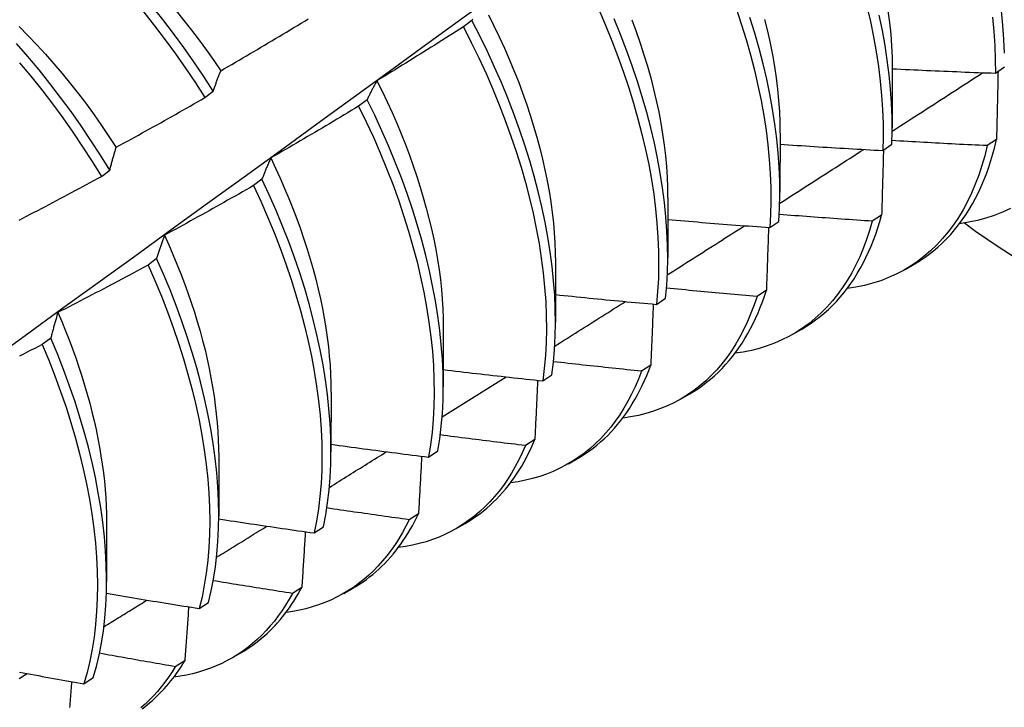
# Model space of a CAD drawing. Header units: inches. Extents: x 7 to 112, y 7 to 76.
# Tile 56 of 61: x 101.359 to 101.665, y 43.085 to 43.298. Entities that reach past the tile are written whole.
import ezdxf

# ---------------------------------------------------------------- set-up
doc = ezdxf.new("R2010")
doc.units = ezdxf.units.IN
doc.header["$MEASUREMENT"] = 0
doc.layers.add('Visible Edges(ANSI)', color=7, linetype='Continuous', lineweight=25)

msp = doc.modelspace()

# ---------------------------------------------------------------- linework, layer by layer
at = {"layer": 'Visible Edges(ANSI)'}
for p, q in [((101.4996, 43.29754), (101.49698, 43.29555)), ((101.62995, 43.28273), (101.62992, 43.26424)), ((101.6619, 43.28121), (101.66472, 43.28315)), ((101.41686, 43.27363), (101.41945, 43.27561)), ((101.46711, 43.27295), (101.46448, 43.27096)), ((101.59515, 43.26264), (101.59512, 43.24415)), ((101.62699, 43.25723), (101.62982, 43.25916)), ((101.66225, 43.26062), (101.65938, 43.25872)), ((101.38475, 43.24918), (101.38735, 43.25116)), ((101.43453, 43.24833), (101.4319, 43.24634)), ((101.56035, 43.24255), (101.56033, 43.22406)), ((101.62664, 43.23719), (101.62375, 43.2353)), ((101.59197, 43.23332), (101.5948, 43.23525)), ((101.40185, 43.22369), (101.39921, 43.2217)), ((101.52555, 43.22246), (101.52553, 43.20397)), ((101.63391, 43.22033), (101.63672, 43.22195)), ((101.59091, 43.21387), (101.58802, 43.21199)), ((101.55682, 43.20951), (101.55967, 43.21143)), ((101.49075, 43.20237), (101.49073, 43.18388)), ((101.59911, 43.20024), (101.60193, 43.20186)), ((101.36907, 43.19905), (101.36642, 43.19705)), ((101.55506, 43.19066), (101.55216, 43.18879)), ((101.52156, 43.18578), (101.52441, 43.1877)), ((101.45595, 43.18227), (101.45593, 43.16379)), ((101.56432, 43.18015), (101.56713, 43.18177)), ((101.51911, 43.16756), (101.5162, 43.1657)), ((101.48618, 43.16215), (101.48904, 43.16406)), ((101.42116, 43.16218), (101.42113, 43.1437)), ((101.52952, 43.16006), (101.53233, 43.16168)), ((101.38636, 43.14209), (101.38633, 43.1236)), ((101.48305, 43.14458), (101.48013, 43.14273)), ((101.45069, 43.13862), (101.45356, 43.14052)), ((101.49472, 43.13997), (101.49753, 43.14159)), ((101.44688, 43.12172), (101.44395, 43.11988)), ((101.45992, 43.11987), (101.46273, 43.1215)), ((101.41508, 43.11519), (101.41796, 43.11708)), ((101.42512, 43.09978), (101.42793, 43.10141)), ((101.4106, 43.09898), (101.40766, 43.09715)), ((101.37935, 43.09186), (101.38224, 43.09374))]:
    msp.add_line(p, q, dxfattribs=at)
at = {"layer": 'Visible Edges(ANSI)', "flags": 128}
for points in [[(101.66469, 43.28738), (101.66453, 43.29169), (101.66424, 43.29608), (101.66381, 43.30054), (101.66325, 43.30506), (101.66255, 43.30965), (101.66172, 43.31428), (101.66076, 43.31897), (101.65966, 43.3237), (101.65844, 43.32846), (101.65709, 43.33326), (101.65561, 43.33807), (101.654, 43.34291), (101.65227, 43.34776), (101.65041, 43.35262), (101.64844, 43.35747), (101.64635, 43.36232), (101.64414, 43.36716), (101.64182, 43.37198), (101.63938, 43.37677), (101.63684, 43.38153), (101.6342, 43.38626), (101.63145, 43.39095), (101.6286, 43.39559)], [(101.34974, 43.19169), (101.36109, 43.19989), (101.37243, 43.20809), (101.38376, 43.21629), (101.39508, 43.22448), (101.40638, 43.23268), (101.41768, 43.24087), (101.42897, 43.24907), (101.44025, 43.25726), (101.45152, 43.26544), (101.46278, 43.27363), (101.47403, 43.28182), (101.48527, 43.29), (101.4965, 43.29818), (101.50772, 43.30636), (101.51894, 43.31453), (101.53014, 43.3227), (101.54133, 43.33087), (101.55252, 43.33904), (101.56369, 43.3472), (101.57486, 43.35536), (101.58602, 43.36351)], [(101.41945, 43.27561), (101.4165, 43.28018), (101.41345, 43.2847), (101.41032, 43.28915), (101.40709, 43.29353), (101.40379, 43.29783), (101.40041, 43.30205), (101.39696, 43.30619), (101.39344, 43.31022), (101.38985, 43.31417), (101.3862, 43.318), (101.38249, 43.32173), (101.37873, 43.32535), (101.37493, 43.32885), (101.37108, 43.33223), (101.36718, 43.33549), (101.36326, 43.33861), (101.3593, 43.3416)], [(101.35679, 43.33975), (101.36075, 43.33675), (101.36467, 43.33362), (101.36856, 43.33036), (101.37241, 43.32697), (101.37621, 43.32346), (101.37997, 43.31983), (101.38367, 43.31609), (101.38731, 43.31225), (101.3909, 43.3083), (101.39441, 43.30425), (101.39786, 43.30011), (101.40123, 43.29589), (101.40453, 43.29158), (101.40774, 43.28719), (101.41087, 43.28274), (101.41391, 43.27821), (101.41686, 43.27363)], [(101.53892, 43.30092), (101.54102, 43.29607), (101.54301, 43.29121), (101.54488, 43.28636), (101.54662, 43.28151), (101.54824, 43.27667), (101.54973, 43.27185), (101.5511, 43.26705), (101.55234, 43.26229), (101.55344, 43.25755), (101.55442, 43.25286), (101.55526, 43.24822), (101.55597, 43.24363), (101.55655, 43.2391), (101.55699, 43.23464), (101.5573, 43.23024), (101.55747, 43.22592), (101.55751, 43.22168), (101.55742, 43.21753), (101.55719, 43.21347), (101.55682, 43.20951)], [(101.58152, 43.30131), (101.58313, 43.29648), (101.58462, 43.29166), (101.58598, 43.28686), (101.5872, 43.28209), (101.5883, 43.27737), (101.58927, 43.27268), (101.59011, 43.26804), (101.59081, 43.26345), (101.59138, 43.25893), (101.59181, 43.25446), (101.59211, 43.25007), (101.59228, 43.24576), (101.59231, 43.24153), (101.5922, 43.23738), (101.59197, 43.23332)], [(101.62207, 43.3019), (101.62316, 43.29718), (101.62412, 43.29249), (101.62495, 43.28786), (101.62565, 43.28327), (101.62621, 43.27875), (101.62663, 43.27429), (101.62692, 43.26991), (101.62708, 43.2656), (101.6271, 43.26137), (101.62699, 43.25723)], [(101.4079, 43.30053), (101.41033, 43.29755), (101.41271, 43.29452), (101.41505, 43.29144), (101.41733, 43.28833), (101.41956, 43.28517), (101.42174, 43.28197)], [(101.42175, 43.28197), (101.42289, 43.28263), (101.42402, 43.28328), (101.42516, 43.28394), (101.4263, 43.28461), (101.42743, 43.28527), (101.42857, 43.28593), (101.4297, 43.28659), (101.43083, 43.28726), (101.43197, 43.28792), (101.4331, 43.28859), (101.43423, 43.28926), (101.43536, 43.28993), (101.43649, 43.2906), (101.43762, 43.29127), (101.43875, 43.29194), (101.43988, 43.29261), (101.44101, 43.29329), (101.44214, 43.29396), (101.44326, 43.29464), (101.44439, 43.29532), (101.44552, 43.29599), (101.44664, 43.29667), (101.44777, 43.29735), (101.44889, 43.29804)], [(101.49986, 43.298), (101.49973, 43.29777), (101.4996, 43.29754)], [(101.50472, 43.29933), (101.50645, 43.29589), (101.50811, 43.29245), (101.5097, 43.28899), (101.51122, 43.28553), (101.51266, 43.28206), (101.51404, 43.27859), (101.51533, 43.27513), (101.51655, 43.27167), (101.5177, 43.26822), (101.51876, 43.26478), (101.51975, 43.26136), (101.52067, 43.25795), (101.5215, 43.25456), (101.52226, 43.2512), (101.52294, 43.24786), (101.52354, 43.24456), (101.52406, 43.24128), (101.5245, 43.23804), (101.52487, 43.23484), (101.52515, 43.23168), (101.52535, 43.22856), (101.52548, 43.22549), (101.52552, 43.22247)], [(101.55967, 43.21143), (101.56002, 43.2154), (101.56024, 43.21947), (101.56033, 43.22363), (101.56028, 43.22787), (101.56009, 43.2322), (101.55977, 43.2366), (101.55932, 43.24107), (101.55874, 43.2456), (101.55802, 43.2502), (101.55716, 43.25484), (101.55618, 43.25954), (101.55506, 43.26427), (101.55381, 43.26904), (101.55244, 43.27384), (101.55093, 43.27866), (101.5493, 43.2835), (101.54755, 43.28835), (101.54568, 43.29321), (101.54368, 43.29806)], [(101.54915, 43.29779), (101.5505, 43.29417), (101.55176, 43.29055), (101.55294, 43.28694), (101.55403, 43.28334), (101.55504, 43.27977), (101.55596, 43.27622), (101.55679, 43.27269), (101.55753, 43.26919), (101.55818, 43.26572), (101.55874, 43.26229), (101.55922, 43.25889), (101.55961, 43.25554), (101.55991, 43.25222), (101.56013, 43.24896), (101.56025, 43.24575), (101.56029, 43.24259)], [(101.5948, 43.23525), (101.59503, 43.23931), (101.59512, 43.24347), (101.59508, 43.24771), (101.59491, 43.25203), (101.5946, 43.25642), (101.59415, 43.26089), (101.59357, 43.26542), (101.59286, 43.27001), (101.59201, 43.27466), (101.59104, 43.27935), (101.58993, 43.28408), (101.58869, 43.28885), (101.58732, 43.29364), (101.58582, 43.29847)], [(101.59033, 43.29788), (101.59124, 43.29418), (101.59206, 43.29051), (101.59279, 43.28687), (101.59342, 43.28327), (101.59395, 43.27971), (101.59438, 43.2762), (101.59471, 43.27273), (101.59494, 43.26932), (101.59508, 43.26597), (101.59512, 43.26267)], [(101.62982, 43.25916), (101.62992, 43.26331), (101.62989, 43.26754), (101.62972, 43.27186), (101.62942, 43.27625), (101.62898, 43.28071), (101.62841, 43.28524), (101.6277, 43.28983), (101.62687, 43.29447), (101.6259, 43.29916)], [(101.62861, 43.30057), (101.62908, 43.29689), (101.62945, 43.29326), (101.62972, 43.28969), (101.62988, 43.28618), (101.62993, 43.28273)], [(101.66103, 43.29857), (101.66145, 43.29412), (101.66174, 43.28974), (101.66189, 43.28543), (101.6619, 43.28121)], [(101.35922, 43.2957), (101.36198, 43.2929), (101.36471, 43.29004), (101.36739, 43.28711), (101.37003, 43.28411), (101.37262, 43.28105), (101.37517, 43.27794), (101.37766, 43.27477), (101.3801, 43.27155), (101.38249, 43.26827), (101.38482, 43.26496), (101.38709, 43.2616), (101.38931, 43.2582)], [(101.49698, 43.29555), (101.49587, 43.29485), (101.49475, 43.29414), (101.49364, 43.29343), (101.49253, 43.29273), (101.49142, 43.29202), (101.4903, 43.29132), (101.48919, 43.29062), (101.48808, 43.28992), (101.48696, 43.28922), (101.48585, 43.28852), (101.48473, 43.28782), (101.48361, 43.28712), (101.48249, 43.28643), (101.48138, 43.28573), (101.48026, 43.28504), (101.47914, 43.28435), (101.47802, 43.28365), (101.4769, 43.28296), (101.47578, 43.28227), (101.47465, 43.28159), (101.47353, 43.2809), (101.47241, 43.28021), (101.47128, 43.27953), (101.47016, 43.27884)], [(101.49698, 43.29555), (101.49943, 43.29076), (101.50177, 43.28595), (101.50399, 43.28111), (101.5061, 43.27627), (101.5081, 43.27141), (101.50997, 43.26656), (101.51172, 43.26171), (101.51335, 43.25687), (101.51485, 43.25204), (101.51622, 43.24725), (101.51747, 43.24248), (101.51858, 43.23774), (101.51957, 43.23305), (101.52042, 43.2284), (101.52114, 43.22381), (101.52172, 43.21928), (101.52217, 43.21481), (101.52249, 43.21041), (101.52267, 43.20608), (101.52271, 43.20184), (101.52263, 43.19768), (101.5224, 43.19362), (101.52205, 43.18965), (101.52156, 43.18578)], [(101.52441, 43.1877), (101.52489, 43.19157), (101.52524, 43.19555), (101.52545, 43.19962), (101.52553, 43.20378), (101.52547, 43.20803), (101.52528, 43.21236), (101.52495, 43.21677), (101.52449, 43.22124), (101.5239, 43.22578), (101.52317, 43.23038), (101.52231, 43.23503), (101.52131, 43.23972), (101.52019, 43.24446), (101.51894, 43.24923), (101.51755, 43.25403), (101.51604, 43.25886), (101.5144, 43.2637), (101.51264, 43.26855), (101.51076, 43.2734), (101.50876, 43.27826), (101.50664, 43.28311), (101.5044, 43.28794), (101.50205, 43.29275), (101.4996, 43.29754)], [(101.38735, 43.25116), (101.38448, 43.25579), (101.38152, 43.26036), (101.37847, 43.26488), (101.37533, 43.26932), (101.3721, 43.2737), (101.3688, 43.278), (101.36541, 43.28221), (101.36195, 43.28634), (101.35843, 43.29037)], [(101.35941, 43.2844), (101.36286, 43.28027), (101.36624, 43.27605), (101.36954, 43.27174), (101.37276, 43.26736), (101.37589, 43.26291), (101.37894, 43.25839), (101.38189, 43.25382), (101.38475, 43.24918)], [(101.62995, 43.28259), (101.63128, 43.28252), (101.63261, 43.28245), (101.63394, 43.28239), (101.63527, 43.28232), (101.6366, 43.28226), (101.63793, 43.2822), (101.63926, 43.28213), (101.64059, 43.28207), (101.64192, 43.28201), (101.64326, 43.28195), (101.64459, 43.28189), (101.64592, 43.28183), (101.64725, 43.28178), (101.64858, 43.28172), (101.64991, 43.28167), (101.65124, 43.28161), (101.65258, 43.28156), (101.65391, 43.28151), (101.65524, 43.28145), (101.65657, 43.2814), (101.6579, 43.28135), (101.65924, 43.28131), (101.66057, 43.28126), (101.6619, 43.28121)], [(101.41945, 43.27561), (101.41954, 43.27588), (101.41963, 43.27616), (101.41973, 43.27644), (101.41982, 43.27671), (101.41991, 43.27699), (101.42, 43.27726), (101.4201, 43.27753), (101.42019, 43.2778), (101.42029, 43.27807), (101.42038, 43.27834), (101.42047, 43.2786), (101.42057, 43.27887), (101.42067, 43.27913), (101.42076, 43.2794), (101.42086, 43.27966), (101.42096, 43.27992), (101.42105, 43.28018), (101.42115, 43.28044), (101.42125, 43.2807), (101.42135, 43.28095), (101.42145, 43.28121), (101.42155, 43.28146), (101.42165, 43.28172), (101.42175, 43.28197)], [(101.62991, 43.26322), (101.63108, 43.26397), (101.63226, 43.26473), (101.63343, 43.26548), (101.6346, 43.26624), (101.63577, 43.26699), (101.63695, 43.26775), (101.63812, 43.2685), (101.63929, 43.26926), (101.64046, 43.27001), (101.64163, 43.27077), (101.6428, 43.27152), (101.64398, 43.27228), (101.64515, 43.27304), (101.64632, 43.27379), (101.64749, 43.27455), (101.64866, 43.2753), (101.64983, 43.27606), (101.651, 43.27682), (101.65217, 43.27757), (101.65334, 43.27833), (101.65451, 43.27909), (101.65568, 43.27984), (101.65685, 43.2806), (101.65802, 43.28136)], [(101.66273, 43.28178), (101.66271, 43.28091), (101.66269, 43.28003), (101.66267, 43.27916), (101.66266, 43.27828), (101.66264, 43.27741), (101.66262, 43.27653), (101.6626, 43.27565), (101.66258, 43.27477), (101.66256, 43.27389), (101.66254, 43.27301), (101.66252, 43.27213), (101.6625, 43.27125), (101.66248, 43.27037), (101.66246, 43.26949), (101.66244, 43.2686), (101.66242, 43.26772), (101.6624, 43.26683), (101.66238, 43.26595), (101.66236, 43.26506), (101.66234, 43.26417), (101.66232, 43.26329), (101.6623, 43.2624), (101.66227, 43.26151), (101.66225, 43.26062)], [(101.47016, 43.27884), (101.47003, 43.27861), (101.46989, 43.27837), (101.46976, 43.27814), (101.46963, 43.2779), (101.4695, 43.27766), (101.46937, 43.27743), (101.46924, 43.27719), (101.46911, 43.27694), (101.46898, 43.2767), (101.46885, 43.27646), (101.46873, 43.27622), (101.4686, 43.27597), (101.46847, 43.27572), (101.46835, 43.27548), (101.46822, 43.27523), (101.46809, 43.27498), (101.46797, 43.27473), (101.46785, 43.27448), (101.46772, 43.27422), (101.4676, 43.27397), (101.46748, 43.27372), (101.46736, 43.27346), (101.46723, 43.2732), (101.46711, 43.27295)], [(101.47015, 43.27884), (101.47178, 43.27557), (101.47335, 43.27228), (101.47486, 43.26898), (101.4763, 43.26568), (101.47768, 43.26237), (101.47899, 43.25907), (101.48024, 43.25576), (101.48142, 43.25246), (101.48253, 43.24916), (101.48358, 43.24588), (101.48455, 43.2426), (101.48546, 43.23934), (101.4863, 43.2361), (101.48707, 43.23288), (101.48777, 43.22968), (101.48839, 43.22651), (101.48895, 43.22337), (101.48943, 43.22026), (101.48983, 43.21718), (101.49016, 43.21413), (101.49042, 43.21113), (101.4906, 43.20817), (101.49071, 43.20525), (101.49074, 43.20238)], [(101.38935, 43.25821), (101.3905, 43.25884), (101.39165, 43.25947), (101.39281, 43.26011), (101.39396, 43.26074), (101.39511, 43.26138), (101.39626, 43.26201), (101.39741, 43.26265), (101.39856, 43.26329), (101.39971, 43.26392), (101.40085, 43.26456), (101.402, 43.26521), (101.40315, 43.26585), (101.40429, 43.26649), (101.40544, 43.26714), (101.40658, 43.26778), (101.40773, 43.26843), (101.40887, 43.26907), (101.41002, 43.26972), (101.41116, 43.27037), (101.4123, 43.27102), (101.41344, 43.27167), (101.41458, 43.27233), (101.41572, 43.27298), (101.41686, 43.27363)], [(101.46448, 43.27096), (101.46336, 43.27028), (101.46223, 43.2696), (101.4611, 43.26892), (101.45997, 43.26824), (101.45885, 43.26756), (101.45772, 43.26689), (101.45659, 43.26621), (101.45545, 43.26554), (101.45432, 43.26486), (101.45319, 43.26419), (101.45206, 43.26352), (101.45092, 43.26285), (101.44979, 43.26218), (101.44866, 43.26152), (101.44752, 43.26085), (101.44638, 43.26018), (101.44525, 43.25952), (101.44411, 43.25886), (101.44297, 43.25819), (101.44184, 43.25753), (101.4407, 43.25687), (101.43956, 43.25621), (101.43842, 43.25555), (101.43728, 43.2549)], [(101.46448, 43.27096), (101.46683, 43.26614), (101.46906, 43.26131), (101.47118, 43.25646), (101.47318, 43.25161), (101.47506, 43.24675), (101.47682, 43.2419), (101.47846, 43.23706), (101.47997, 43.23224), (101.48135, 43.22744), (101.4826, 43.22267), (101.48372, 43.21793), (101.48471, 43.21324), (101.48557, 43.20859), (101.4863, 43.20399), (101.48689, 43.19945), (101.48735, 43.19498), (101.48767, 43.19058), (101.48786, 43.18625), (101.48792, 43.182), (101.48784, 43.17784), (101.48762, 43.17377), (101.48728, 43.16979), (101.48679, 43.16592), (101.48618, 43.16215)], [(101.48904, 43.16406), (101.48965, 43.16783), (101.49012, 43.17171), (101.49046, 43.1757), (101.49066, 43.17977), (101.49073, 43.18394), (101.49066, 43.1882), (101.49047, 43.19253), (101.49013, 43.19694), (101.48966, 43.20142), (101.48906, 43.20596), (101.48832, 43.21056), (101.48745, 43.21521), (101.48645, 43.21991), (101.48532, 43.22465), (101.48406, 43.22943), (101.48267, 43.23423), (101.48115, 43.23905), (101.4795, 43.24389), (101.47774, 43.24875), (101.47585, 43.2536), (101.47384, 43.25846), (101.47171, 43.2633), (101.46947, 43.26813), (101.46711, 43.27295)], [(101.38735, 43.25116), (101.38743, 43.25147), (101.3875, 43.25177), (101.38758, 43.25208), (101.38766, 43.25238), (101.38774, 43.25268), (101.38783, 43.25298), (101.38791, 43.25328), (101.38799, 43.25358), (101.38807, 43.25388), (101.38815, 43.25418), (101.38824, 43.25447), (101.38832, 43.25477), (101.3884, 43.25506), (101.38849, 43.25535), (101.38857, 43.25564), (101.38866, 43.25593), (101.38874, 43.25622), (101.38883, 43.25651), (101.38891, 43.2568), (101.389, 43.25708), (101.38909, 43.25737), (101.38917, 43.25765), (101.38926, 43.25793), (101.38935, 43.25821)], [(101.59514, 43.25918), (101.59647, 43.25909), (101.5978, 43.259), (101.59912, 43.25891), (101.60045, 43.25882), (101.60177, 43.25873), (101.6031, 43.25864), (101.60443, 43.25856), (101.60575, 43.25847), (101.60708, 43.25839), (101.60841, 43.2583), (101.60973, 43.25822), (101.61106, 43.25814), (101.61239, 43.25806), (101.61372, 43.25798), (101.61504, 43.2579), (101.61637, 43.25782), (101.6177, 43.25774), (101.61903, 43.25767), (101.62035, 43.25759), (101.62168, 43.25752), (101.62301, 43.25744), (101.62434, 43.25737), (101.62566, 43.2573), (101.62699, 43.25723)], [(101.65938, 43.25872), (101.65861, 43.25559), (101.65773, 43.25255), (101.65676, 43.24961), (101.65568, 43.24677), (101.65451, 43.24403), (101.65325, 43.2414), (101.65188, 43.23887), (101.65043, 43.23646), (101.64888, 43.23416), (101.64725, 43.23197), (101.64552, 43.2299), (101.64371, 43.22795), (101.64181, 43.22612), (101.63984, 43.22441), (101.63778, 43.22283), (101.63564, 43.22138), (101.63342, 43.22005), (101.63113, 43.21885), (101.62877, 43.21779), (101.62635, 43.21685), (101.62385, 43.21605), (101.62129, 43.21538), (101.61867, 43.21484), (101.61599, 43.21444)], [(101.65938, 43.25872), (101.65815, 43.25878), (101.65692, 43.25884), (101.65569, 43.25889), (101.65446, 43.25895), (101.65323, 43.25901), (101.652, 43.25907), (101.65077, 43.25913), (101.64954, 43.2592), (101.64831, 43.25926), (101.64708, 43.25932), (101.64584, 43.25939), (101.64461, 43.25945), (101.64338, 43.25952), (101.64215, 43.25959), (101.64092, 43.25966), (101.6397, 43.25973), (101.63847, 43.2598), (101.63724, 43.25987), (101.63601, 43.25994), (101.63478, 43.26001), (101.63355, 43.26008), (101.63232, 43.26016), (101.63109, 43.26023), (101.62986, 43.26031)], [(101.63672, 43.22195), (101.63828, 43.22289), (101.63979, 43.22389), (101.64127, 43.22496), (101.64271, 43.22609), (101.6441, 43.22727), (101.64546, 43.22852), (101.64678, 43.22983), (101.64805, 43.2312), (101.64928, 43.23263), (101.65047, 43.23412), (101.65161, 43.23567), (101.65271, 43.23727), (101.65377, 43.23893), (101.65478, 43.24064), (101.65574, 43.24241), (101.65666, 43.24423), (101.65753, 43.2461), (101.65835, 43.24803), (101.65912, 43.25001), (101.65985, 43.25203), (101.66052, 43.25411), (101.66115, 43.25623), (101.66173, 43.2584), (101.66225, 43.26062)], [(101.59507, 43.24087), (101.59616, 43.24156), (101.59724, 43.24226), (101.59833, 43.24295), (101.59941, 43.24365), (101.6005, 43.24434), (101.60159, 43.24504), (101.60267, 43.24573), (101.60376, 43.24643), (101.60484, 43.24712), (101.60593, 43.24782), (101.60701, 43.24851), (101.6081, 43.24921), (101.60918, 43.2499), (101.61027, 43.2506), (101.61135, 43.25129), (101.61244, 43.25199), (101.61352, 43.25269), (101.61461, 43.25338), (101.61569, 43.25408), (101.61677, 43.25477), (101.61786, 43.25547), (101.61894, 43.25617), (101.62003, 43.25686), (101.62111, 43.25756)], [(101.62721, 43.25737), (101.62718, 43.25654), (101.62716, 43.2557), (101.62714, 43.25487), (101.62712, 43.25403), (101.62709, 43.2532), (101.62707, 43.25236), (101.62705, 43.25152), (101.62703, 43.25068), (101.627, 43.24985), (101.62698, 43.24901), (101.62696, 43.24817), (101.62693, 43.24733), (101.62691, 43.24648), (101.62688, 43.24564), (101.62686, 43.2448), (101.62684, 43.24396), (101.62681, 43.24311), (101.62679, 43.24227), (101.62676, 43.24143), (101.62674, 43.24058), (101.62671, 43.23973), (101.62669, 43.23889), (101.62666, 43.23804), (101.62664, 43.23719)], [(101.43728, 43.2549), (101.43716, 43.25464), (101.43704, 43.25437), (101.43692, 43.25411), (101.4368, 43.25385), (101.43668, 43.25358), (101.43656, 43.25331), (101.43645, 43.25305), (101.43633, 43.25278), (101.43621, 43.25251), (101.4361, 43.25224), (101.43598, 43.25196), (101.43587, 43.25169), (101.43575, 43.25142), (101.43564, 43.25114), (101.43553, 43.25086), (101.43542, 43.25059), (101.4353, 43.25031), (101.43519, 43.25003), (101.43508, 43.24975), (101.43497, 43.24947), (101.43486, 43.24918), (101.43475, 43.2489), (101.43464, 43.24861), (101.43453, 43.24833)], [(101.43723, 43.2549), (101.43872, 43.25177), (101.44015, 43.24863), (101.44152, 43.24548), (101.44284, 43.24234), (101.4441, 43.23919), (101.4453, 43.23604), (101.44644, 43.2329), (101.44751, 43.22977), (101.44853, 43.22664), (101.44949, 43.22352), (101.45038, 43.22042), (101.4512, 43.21733), (101.45196, 43.21427), (101.45266, 43.21122), (101.45328, 43.20819), (101.45384, 43.20519), (101.45433, 43.20222), (101.45476, 43.19927), (101.45512, 43.19636), (101.45541, 43.19348), (101.45563, 43.19063), (101.45579, 43.18782), (101.45588, 43.18505), (101.4559, 43.18232)], [(101.35921, 43.23562), (101.36038, 43.23623), (101.36154, 43.23683), (101.36271, 43.23744), (101.36387, 43.23805), (101.36504, 43.23866), (101.3662, 43.23927), (101.36737, 43.23988), (101.36853, 43.24049), (101.36969, 43.24111), (101.37085, 43.24172), (101.37201, 43.24234), (101.37318, 43.24296), (101.37434, 43.24357), (101.37549, 43.24419), (101.37665, 43.24481), (101.37781, 43.24543), (101.37897, 43.24606), (101.38013, 43.24668), (101.38128, 43.2473), (101.38244, 43.24793), (101.38359, 43.24856), (101.38475, 43.24918)], [(101.4319, 43.24634), (101.43075, 43.24569), (101.42961, 43.24503), (101.42847, 43.24438), (101.42732, 43.24373), (101.42618, 43.24308), (101.42503, 43.24243), (101.42389, 43.24178), (101.42274, 43.24114), (101.42159, 43.24049), (101.42044, 43.23985), (101.41929, 43.2392), (101.41815, 43.23856), (101.417, 43.23792), (101.41585, 43.23728), (101.41469, 43.23664), (101.41354, 43.236), (101.41239, 43.23537), (101.41124, 43.23473), (101.41009, 43.2341), (101.40893, 43.23346), (101.40778, 43.23283), (101.40662, 43.2322), (101.40547, 43.23157), (101.40431, 43.23094)], [(101.4319, 43.24634), (101.43414, 43.24151), (101.43626, 43.23666), (101.43827, 43.23181), (101.44016, 43.22695), (101.44192, 43.2221), (101.44356, 43.21726), (101.44508, 43.21243), (101.44647, 43.20763), (101.44773, 43.20286), (101.44886, 43.19812), (101.44986, 43.19342), (101.45073, 43.18877), (101.45146, 43.18417), (101.45206, 43.17963), (101.45253, 43.17515), (101.45286, 43.17074), (101.45306, 43.16641), (101.45312, 43.16216), (101.45305, 43.15799), (101.45284, 43.15391), (101.4525, 43.14993), (101.45203, 43.14605), (101.45142, 43.14228), (101.45069, 43.13862)], [(101.45356, 43.14052), (101.45429, 43.14419), (101.45488, 43.14797), (101.45534, 43.15186), (101.45567, 43.15584), (101.45587, 43.15993), (101.45593, 43.1641), (101.45586, 43.16836), (101.45565, 43.1727), (101.45531, 43.17711), (101.45483, 43.1816), (101.45422, 43.18614), (101.45348, 43.19075), (101.4526, 43.1954), (101.45159, 43.2001), (101.45045, 43.20484), (101.44918, 43.20962), (101.44778, 43.21442), (101.44626, 43.21925), (101.4446, 43.22409), (101.44283, 43.22894), (101.44093, 43.2338), (101.43892, 43.23865), (101.43678, 43.2435), (101.43453, 43.24833)], [(101.62375, 43.2353), (101.62255, 43.23538), (101.62135, 43.23546), (101.62015, 43.23554), (101.61895, 43.23562), (101.61775, 43.2357), (101.61655, 43.23578), (101.61534, 43.23586), (101.61414, 43.23595), (101.61294, 43.23603), (101.61174, 43.23611), (101.61054, 43.2362), (101.60934, 43.23629), (101.60814, 43.23637), (101.60694, 43.23646), (101.60574, 43.23655), (101.60454, 43.23664), (101.60334, 43.23673), (101.60214, 43.23682), (101.60094, 43.23691), (101.59974, 43.237), (101.59854, 43.23709), (101.59734, 43.23719), (101.59614, 43.23728), (101.59494, 43.23738)], [(101.60193, 43.20186), (101.60338, 43.20274), (101.60481, 43.20367), (101.60619, 43.20466), (101.60755, 43.2057), (101.60887, 43.2068), (101.61015, 43.20795), (101.6114, 43.20916), (101.61262, 43.21042), (101.61379, 43.21172), (101.61493, 43.21309), (101.61603, 43.2145), (101.61709, 43.21596), (101.61811, 43.21747), (101.61909, 43.21903), (101.62003, 43.22064), (101.62093, 43.2223), (101.62179, 43.22401), (101.62261, 43.22576), (101.62339, 43.22755), (101.62413, 43.2294), (101.62482, 43.23128), (101.62547, 43.23321), (101.62607, 43.23518), (101.62664, 43.23719)], [(101.66655, 43.23925), (101.6641, 43.2381), (101.66158, 43.2371), (101.65898, 43.23624), (101.65632, 43.23552), (101.65358, 43.23496), (101.65079, 43.23453)], [(101.5602, 43.21864), (101.5612, 43.21928), (101.5622, 43.21991), (101.5632, 43.22055), (101.56419, 43.22118), (101.56519, 43.22182), (101.56619, 43.22246), (101.56719, 43.22309), (101.56819, 43.22373), (101.56919, 43.22436), (101.57019, 43.225), (101.57119, 43.22563), (101.57219, 43.22627), (101.57319, 43.22691), (101.57419, 43.22754), (101.57519, 43.22818), (101.57618, 43.22881), (101.57718, 43.22945), (101.57818, 43.23009), (101.57918, 43.23072), (101.58018, 43.23136), (101.58118, 43.232), (101.58218, 43.23263), (101.58317, 43.23327), (101.58417, 43.23391)], [(101.56034, 43.23583), (101.56166, 43.23571), (101.56297, 43.2356), (101.56429, 43.23549), (101.56561, 43.23538), (101.56692, 43.23527), (101.56824, 43.23516), (101.56956, 43.23505), (101.57087, 43.23494), (101.57219, 43.23483), (101.57351, 43.23472), (101.57483, 43.23462), (101.57615, 43.23451), (101.57746, 43.23441), (101.57878, 43.23431), (101.5801, 43.23421), (101.58142, 43.2341), (101.58274, 43.234), (101.58405, 43.2339), (101.58537, 43.23381), (101.58669, 43.23371), (101.58801, 43.23361), (101.58933, 43.23351), (101.59065, 43.23342), (101.59197, 43.23332)], [(101.62375, 43.2353), (101.62291, 43.23241), (101.62198, 43.22959), (101.62096, 43.22687), (101.61985, 43.22425), (101.61865, 43.22172), (101.61737, 43.21929), (101.616, 43.21695), (101.61454, 43.21472), (101.61301, 43.2126), (101.61139, 43.21058), (101.60969, 43.20867), (101.60791, 43.20687), (101.60606, 43.20518), (101.60413, 43.20361), (101.60213, 43.20215), (101.60006, 43.2008), (101.59792, 43.19957), (101.59572, 43.19846), (101.59344, 43.19748), (101.59111, 43.19661), (101.58871, 43.19586), (101.58626, 43.19523), (101.58375, 43.19473), (101.58119, 43.19435)], [(101.40431, 43.23094), (101.4042, 43.23065), (101.4041, 43.23036), (101.40399, 43.23007), (101.40388, 43.22977), (101.40378, 43.22948), (101.40367, 43.22918), (101.40357, 43.22889), (101.40346, 43.22859), (101.40336, 43.22829), (101.40325, 43.22799), (101.40315, 43.22769), (101.40305, 43.22739), (101.40295, 43.22709), (101.40284, 43.22679), (101.40274, 43.22648), (101.40264, 43.22618), (101.40254, 43.22587), (101.40244, 43.22556), (101.40234, 43.22525), (101.40224, 43.22494), (101.40215, 43.22463), (101.40205, 43.22432), (101.40195, 43.22401), (101.40185, 43.22369)], [(101.40428, 43.23092), (101.40563, 43.22795), (101.40693, 43.22497), (101.40818, 43.22198), (101.40937, 43.219), (101.41051, 43.21602), (101.41159, 43.21304), (101.41261, 43.21007), (101.41358, 43.20711), (101.41449, 43.20416), (101.41534, 43.20121), (101.41613, 43.19828), (101.41687, 43.19537), (101.41754, 43.19247), (101.41816, 43.18959), (101.41872, 43.18673), (101.41922, 43.18389), (101.41966, 43.18108), (101.42004, 43.17829), (101.42037, 43.17553), (101.42063, 43.1728), (101.42084, 43.1701), (101.42099, 43.16743), (101.42108, 43.1648), (101.42111, 43.16221)], [(101.59158, 43.23335), (101.59155, 43.23255), (101.59152, 43.23174), (101.5915, 43.23093), (101.59147, 43.23013), (101.59144, 43.22932), (101.59142, 43.22851), (101.59139, 43.2277), (101.59136, 43.22689), (101.59134, 43.22608), (101.59131, 43.22527), (101.59128, 43.22446), (101.59125, 43.22365), (101.59122, 43.22284), (101.5912, 43.22203), (101.59117, 43.22121), (101.59114, 43.2204), (101.59111, 43.21959), (101.59108, 43.21877), (101.59105, 43.21796), (101.59102, 43.21714), (101.591, 43.21632), (101.59097, 43.21551), (101.59094, 43.21469), (101.59091, 43.21387)], [(101.39921, 43.2217), (101.39805, 43.22108), (101.39689, 43.22045), (101.39573, 43.21983), (101.39457, 43.2192), (101.39341, 43.21858), (101.39225, 43.21796), (101.39109, 43.21734), (101.38993, 43.21672), (101.38876, 43.2161), (101.3876, 43.21549), (101.38644, 43.21487), (101.38527, 43.21426), (101.38411, 43.21364), (101.38294, 43.21303), (101.38178, 43.21242), (101.38061, 43.21181), (101.37944, 43.2112), (101.37827, 43.21059), (101.37711, 43.20999), (101.37594, 43.20938), (101.37477, 43.20878), (101.3736, 43.20817), (101.37243, 43.20757), (101.37126, 43.20697)], [(101.39921, 43.2217), (101.40134, 43.21686), (101.40336, 43.212), (101.40525, 43.20715), (101.40702, 43.2023), (101.40867, 43.19745), (101.4102, 43.19263), (101.41159, 43.18783), (101.41286, 43.18305), (101.414, 43.17831), (101.41501, 43.17361), (101.41588, 43.16895), (101.41662, 43.16435), (101.41723, 43.15981), (101.41771, 43.15533), (101.41804, 43.15091), (101.41825, 43.14658), (101.41832, 43.14232), (101.41826, 43.13814), (101.41806, 43.13406), (101.41773, 43.13008), (101.41726, 43.12619), (101.41666, 43.12241), (101.41594, 43.11874), (101.41508, 43.11519)], [(101.41796, 43.11708), (101.41881, 43.12064), (101.41953, 43.12432), (101.42011, 43.12811), (101.42057, 43.132), (101.42089, 43.13599), (101.42108, 43.14008), (101.42113, 43.14426), (101.42105, 43.14853), (101.42084, 43.15287), (101.42049, 43.15729), (101.42, 43.16177), (101.41938, 43.16632), (101.41863, 43.17093), (101.41775, 43.17559), (101.41673, 43.18029), (101.41558, 43.18504), (101.4143, 43.18981), (101.4129, 43.19462), (101.41136, 43.19944), (101.4097, 43.20429), (101.40792, 43.20914), (101.40602, 43.214), (101.40399, 43.21885), (101.40185, 43.22369)], [(101.52554, 43.21253), (101.52684, 43.2124), (101.52814, 43.21226), (101.52944, 43.21213), (101.53075, 43.212), (101.53205, 43.21186), (101.53335, 43.21173), (101.53465, 43.2116), (101.53596, 43.21147), (101.53726, 43.21134), (101.53856, 43.21122), (101.53987, 43.21109), (101.54117, 43.21096), (101.54247, 43.21084), (101.54378, 43.21071), (101.54508, 43.21059), (101.54639, 43.21046), (101.54769, 43.21034), (101.54899, 43.21022), (101.5503, 43.2101), (101.5516, 43.20998), (101.55291, 43.20986), (101.55421, 43.20974), (101.55552, 43.20963), (101.55682, 43.20951)], [(101.58802, 43.21199), (101.58685, 43.21209), (101.58567, 43.21219), (101.5845, 43.21229), (101.58333, 43.21238), (101.58216, 43.21248), (101.58099, 43.21258), (101.57983, 43.21269), (101.57866, 43.21279), (101.57749, 43.21289), (101.57632, 43.21299), (101.57515, 43.2131), (101.57398, 43.2132), (101.57281, 43.21331), (101.57164, 43.21341), (101.57047, 43.21352), (101.5693, 43.21363), (101.56813, 43.21374), (101.56696, 43.21385), (101.56579, 43.21396), (101.56463, 43.21407), (101.56346, 43.21418), (101.56229, 43.21429), (101.56112, 43.2144), (101.55995, 43.21452)], [(101.56713, 43.18177), (101.56849, 43.18259), (101.56982, 43.18345), (101.57112, 43.18437), (101.57239, 43.18533), (101.57363, 43.18634), (101.57484, 43.18739), (101.57602, 43.18849), (101.57717, 43.18964), (101.57828, 43.19083), (101.57937, 43.19207), (101.58042, 43.19336), (101.58144, 43.19468), (101.58242, 43.19606), (101.58337, 43.19747), (101.58428, 43.19893), (101.58516, 43.20043), (101.58601, 43.20197), (101.58682, 43.20355), (101.58759, 43.20517), (101.58833, 43.20684), (101.58903, 43.20854), (101.58969, 43.21028), (101.59032, 43.21206), (101.59091, 43.21387)], [(101.52529, 43.19655), (101.52621, 43.19712), (101.52712, 43.1977), (101.52803, 43.19828), (101.52895, 43.19885), (101.52986, 43.19943), (101.53077, 43.20001), (101.53169, 43.20058), (101.5326, 43.20116), (101.53351, 43.20174), (101.53442, 43.20232), (101.53534, 43.20289), (101.53625, 43.20347), (101.53716, 43.20405), (101.53808, 43.20462), (101.53899, 43.2052), (101.5399, 43.20578), (101.54081, 43.20636), (101.54173, 43.20693), (101.54264, 43.20751), (101.54355, 43.20809), (101.54446, 43.20867), (101.54538, 43.20924), (101.54629, 43.20982), (101.5472, 43.2104)], [(101.58802, 43.21199), (101.58712, 43.20932), (101.58614, 43.20673), (101.58508, 43.20423), (101.58395, 43.20181), (101.58273, 43.19948), (101.58143, 43.19724), (101.58006, 43.1951), (101.57861, 43.19305), (101.57709, 43.19109), (101.5755, 43.18924), (101.57383, 43.18748), (101.57209, 43.18583), (101.57029, 43.18427), (101.56842, 43.18282), (101.56648, 43.18148), (101.56448, 43.18024), (101.56241, 43.17911), (101.56029, 43.17809), (101.55811, 43.17717), (101.55587, 43.17637), (101.55358, 43.17567), (101.55123, 43.17509), (101.54883, 43.17462), (101.54639, 43.17426)], [(101.55584, 43.2096), (101.55581, 43.20881), (101.55578, 43.20803), (101.55575, 43.20724), (101.55572, 43.20646), (101.55569, 43.20567), (101.55565, 43.20489), (101.55562, 43.2041), (101.55559, 43.20331), (101.55556, 43.20253), (101.55553, 43.20174), (101.5555, 43.20095), (101.55546, 43.20016), (101.55543, 43.19937), (101.5554, 43.19858), (101.55537, 43.19779), (101.55533, 43.197), (101.5553, 43.19621), (101.55527, 43.19542), (101.55523, 43.19463), (101.5552, 43.19384), (101.55517, 43.19304), (101.55513, 43.19225), (101.5551, 43.19146), (101.55506, 43.19066)], [(101.37126, 43.20697), (101.37116, 43.20665), (101.37106, 43.20633), (101.37097, 43.20601), (101.37087, 43.20569), (101.37078, 43.20537), (101.37069, 43.20505), (101.37059, 43.20472), (101.3705, 43.2044), (101.37041, 43.20407), (101.37031, 43.20374), (101.37022, 43.20341), (101.37013, 43.20308), (101.37004, 43.20275), (101.36995, 43.20242), (101.36986, 43.20209), (101.36977, 43.20176), (101.36968, 43.20142), (101.36959, 43.20108), (101.36951, 43.20075), (101.36942, 43.20041), (101.36933, 43.20007), (101.36924, 43.19973), (101.36916, 43.19939), (101.36907, 43.19905)], [(101.37124, 43.20697), (101.37245, 43.20415), (101.37361, 43.20133), (101.37472, 43.19851), (101.37578, 43.19569), (101.3768, 43.19288), (101.37776, 43.19007), (101.37867, 43.18726), (101.37954, 43.18446), (101.38035, 43.18167), (101.38112, 43.1789), (101.38183, 43.17613), (101.38249, 43.17338), (101.3831, 43.17065), (101.38366, 43.16793), (101.38417, 43.16524), (101.38462, 43.16256), (101.38502, 43.15991), (101.38537, 43.15728), (101.38567, 43.15467), (101.38591, 43.1521), (101.3861, 43.14955), (101.38624, 43.14703), (101.38632, 43.14455), (101.38634, 43.1421)], [(101.36642, 43.19705), (101.36525, 43.19646), (101.36407, 43.19586), (101.3629, 43.19526), (101.36172, 43.19467), (101.36055, 43.19407), (101.35937, 43.19348)], [(101.36642, 43.19705), (101.36844, 43.1922), (101.37034, 43.18734), (101.37212, 43.18249), (101.37378, 43.17765), (101.37531, 43.17282), (101.37672, 43.16802), (101.37799, 43.16324), (101.37914, 43.1585), (101.38015, 43.1538), (101.38103, 43.14914), (101.38178, 43.14453), (101.3824, 43.13998), (101.38288, 43.1355), (101.38323, 43.13108), (101.38344, 43.12674), (101.38352, 43.12248), (101.38347, 43.1183), (101.38328, 43.11421), (101.38295, 43.11022), (101.38249, 43.10633), (101.3819, 43.10254), (101.38118, 43.09887), (101.38033, 43.0953), (101.37935, 43.09186)], [(101.38224, 43.09374), (101.38321, 43.09719), (101.38406, 43.10076), (101.38477, 43.10445), (101.38535, 43.10824), (101.38579, 43.11214), (101.38611, 43.11614), (101.38629, 43.12024), (101.38633, 43.12442), (101.38624, 43.12869), (101.38602, 43.13304), (101.38566, 43.13746), (101.38517, 43.14195), (101.38454, 43.1465), (101.38378, 43.15111), (101.38289, 43.15577), (101.38187, 43.16048), (101.38071, 43.16523), (101.37942, 43.17001), (101.37801, 43.17481), (101.37647, 43.17964), (101.3748, 43.18448), (101.37301, 43.18934), (101.3711, 43.19419), (101.36907, 43.19905)], [(101.55216, 43.18879), (101.55103, 43.18891), (101.54989, 43.18902), (101.54875, 43.18914), (101.54762, 43.18925), (101.54648, 43.18937), (101.54534, 43.18949), (101.54421, 43.18961), (101.54307, 43.18973), (101.54194, 43.18985), (101.5408, 43.18997), (101.53966, 43.19009), (101.53853, 43.19021), (101.53739, 43.19033), (101.53626, 43.19046), (101.53512, 43.19058), (101.53399, 43.1907), (101.53285, 43.19083), (101.53172, 43.19096), (101.53058, 43.19108), (101.52945, 43.19121), (101.52831, 43.19134), (101.52718, 43.19147), (101.52604, 43.1916), (101.52491, 43.19173)], [(101.49074, 43.18929), (101.49202, 43.18914), (101.4933, 43.18898), (101.49458, 43.18883), (101.49587, 43.18868), (101.49715, 43.18853), (101.49843, 43.18837), (101.49972, 43.18822), (101.501, 43.18807), (101.50228, 43.18792), (101.50357, 43.18778), (101.50485, 43.18763), (101.50614, 43.18748), (101.50742, 43.18734), (101.50871, 43.18719), (101.50999, 43.18705), (101.51127, 43.1869), (101.51256, 43.18676), (101.51385, 43.18662), (101.51513, 43.18648), (101.51642, 43.18634), (101.5177, 43.1862), (101.51899, 43.18606), (101.52027, 43.18592), (101.52156, 43.18578)], [(101.55216, 43.18879), (101.55122, 43.18634), (101.55021, 43.18396), (101.54912, 43.18167), (101.54796, 43.17945), (101.54674, 43.17732), (101.54544, 43.17527), (101.54407, 43.1733), (101.54264, 43.17143), (101.54114, 43.16964), (101.53957, 43.16794), (101.53794, 43.16633), (101.53625, 43.16482), (101.5345, 43.16339), (101.53268, 43.16207), (101.53081, 43.16083), (101.52888, 43.1597), (101.5269, 43.15866), (101.52486, 43.15772), (101.52277, 43.15688), (101.52063, 43.15613), (101.51844, 43.15549), (101.5162, 43.15495), (101.51392, 43.15451), (101.51159, 43.15417)], [(101.53233, 43.16168), (101.53359, 43.16244), (101.53483, 43.16323), (101.53604, 43.16407), (101.53723, 43.16495), (101.53839, 43.16588), (101.53952, 43.16684), (101.54063, 43.16784), (101.54171, 43.16888), (101.54277, 43.16996), (101.54379, 43.17108), (101.54479, 43.17224), (101.54576, 43.17344), (101.5467, 43.17468), (101.54761, 43.17595), (101.54849, 43.17726), (101.54935, 43.17861), (101.55017, 43.17999), (101.55096, 43.18141), (101.55172, 43.18287), (101.55245, 43.18436), (101.55315, 43.18589), (101.55382, 43.18744), (101.55446, 43.18904), (101.55506, 43.19066)], [(101.49036, 43.17459), (101.49119, 43.1751), (101.49202, 43.17562), (101.49284, 43.17614), (101.49367, 43.17666), (101.4945, 43.17718), (101.49532, 43.1777), (101.49615, 43.17821), (101.49698, 43.17873), (101.4978, 43.17925), (101.49863, 43.17977), (101.49946, 43.18029), (101.50028, 43.18081), (101.50111, 43.18133), (101.50194, 43.18185), (101.50276, 43.18236), (101.50359, 43.18288), (101.50441, 43.1834), (101.50524, 43.18392), (101.50607, 43.18444), (101.50689, 43.18496), (101.50772, 43.18548), (101.50854, 43.186), (101.50937, 43.18652), (101.5102, 43.18704)], [(101.51999, 43.18595), (101.51996, 43.18519), (101.51992, 43.18443), (101.51989, 43.18366), (101.51985, 43.1829), (101.51982, 43.18214), (101.51978, 43.18138), (101.51974, 43.18061), (101.51971, 43.17985), (101.51967, 43.17908), (101.51964, 43.17832), (101.5196, 43.17755), (101.51956, 43.17679), (101.51953, 43.17602), (101.51949, 43.17525), (101.51945, 43.17449), (101.51941, 43.17372), (101.51938, 43.17295), (101.51934, 43.17218), (101.5193, 43.17141), (101.51926, 43.17064), (101.51923, 43.16988), (101.51919, 43.16911), (101.51915, 43.16834), (101.51911, 43.16756)], [(101.5162, 43.1657), (101.5151, 43.16583), (101.514, 43.16596), (101.5129, 43.1661), (101.5118, 43.16623), (101.5107, 43.16636), (101.5096, 43.1665), (101.5085, 43.16663), (101.50739, 43.16676), (101.50629, 43.1669), (101.50519, 43.16704), (101.50409, 43.16717), (101.50299, 43.16731), (101.50189, 43.16745), (101.50079, 43.16759), (101.4997, 43.16773), (101.4986, 43.16787), (101.4975, 43.16801), (101.4964, 43.16815), (101.4953, 43.16829), (101.4942, 43.16843), (101.4931, 43.16857), (101.492, 43.16872), (101.4909, 43.16886), (101.48981, 43.16901)], [(101.49753, 43.14159), (101.4987, 43.14228), (101.49984, 43.14302), (101.50096, 43.14378), (101.50206, 43.14458), (101.50314, 43.14542), (101.5042, 43.14629), (101.50523, 43.1472), (101.50624, 43.14814), (101.50723, 43.14911), (101.5082, 43.15012), (101.50914, 43.15116), (101.51006, 43.15223), (101.51095, 43.15334), (101.51182, 43.15448), (101.51266, 43.15565), (101.51348, 43.15685), (101.51428, 43.15808), (101.51505, 43.15935), (101.51579, 43.16064), (101.51651, 43.16197), (101.5172, 43.16332), (101.51786, 43.16471), (101.5185, 43.16612), (101.51911, 43.16756)], [(101.45542, 43.15276), (101.45616, 43.15322), (101.4569, 43.15368), (101.45764, 43.15414), (101.45838, 43.1546), (101.45912, 43.15506), (101.45985, 43.15552), (101.46059, 43.15598), (101.46133, 43.15644), (101.46207, 43.1569), (101.46281, 43.15736), (101.46355, 43.15783), (101.46429, 43.15829), (101.46503, 43.15875), (101.46576, 43.15921), (101.4665, 43.15967), (101.46724, 43.16013), (101.46798, 43.16059), (101.46872, 43.16105), (101.46946, 43.16151), (101.4702, 43.16197), (101.47093, 43.16243), (101.47167, 43.16289), (101.47241, 43.16335), (101.47315, 43.16382)], [(101.45593, 43.16611), (101.45719, 43.16594), (101.45845, 43.16576), (101.45971, 43.16559), (101.46097, 43.16542), (101.46223, 43.16525), (101.46349, 43.16508), (101.46474, 43.16491), (101.466, 43.16474), (101.46726, 43.16458), (101.46852, 43.16441), (101.46978, 43.16424), (101.47104, 43.16408), (101.4723, 43.16391), (101.47357, 43.16375), (101.47483, 43.16359), (101.47609, 43.16342), (101.47735, 43.16326), (101.47861, 43.1631), (101.47987, 43.16294), (101.48113, 43.16278), (101.48239, 43.16262), (101.48366, 43.16247), (101.48492, 43.16231), (101.48618, 43.16215)], [(101.5162, 43.1657), (101.51523, 43.16346), (101.51418, 43.1613), (101.51308, 43.1592), (101.51191, 43.15718), (101.51068, 43.15524), (101.50938, 43.15337), (101.50803, 43.15158), (101.50662, 43.14987), (101.50514, 43.14824), (101.50361, 43.14669), (101.50203, 43.14522), (101.50038, 43.14384), (101.49869, 43.14254), (101.49694, 43.14133), (101.49513, 43.14021), (101.49328, 43.13917), (101.49138, 43.13822), (101.48943, 43.13736), (101.48743, 43.13659), (101.48539, 43.1359), (101.4833, 43.13531), (101.48117, 43.13481), (101.479, 43.1344), (101.47679, 43.13408)], [(101.48404, 43.16242), (101.484, 43.16168), (101.48396, 43.16094), (101.48392, 43.1602), (101.48388, 43.15946), (101.48384, 43.15872), (101.4838, 43.15798), (101.48376, 43.15724), (101.48372, 43.1565), (101.48368, 43.15575), (101.48363, 43.15501), (101.48359, 43.15427), (101.48355, 43.15353), (101.48351, 43.15278), (101.48347, 43.15204), (101.48343, 43.1513), (101.48339, 43.15055), (101.48334, 43.14981), (101.4833, 43.14906), (101.48326, 43.14832), (101.48322, 43.14757), (101.48318, 43.14682), (101.48313, 43.14608), (101.48309, 43.14533), (101.48305, 43.14458)], [(101.48013, 43.14273), (101.47907, 43.14288), (101.478, 43.14302), (101.47694, 43.14317), (101.47588, 43.14331), (101.47481, 43.14346), (101.47375, 43.14361), (101.47269, 43.14376), (101.47163, 43.1439), (101.47056, 43.14405), (101.4695, 43.1442), (101.46844, 43.14435), (101.46738, 43.1445), (101.46632, 43.14466), (101.46525, 43.14481), (101.46419, 43.14496), (101.46313, 43.14511), (101.46207, 43.14527), (101.46101, 43.14542), (101.45995, 43.14558), (101.45889, 43.14573), (101.45783, 43.14589), (101.45677, 43.14604), (101.45571, 43.1462), (101.45465, 43.14636)], [(101.42113, 43.14298), (101.42236, 43.14279), (101.42359, 43.1426), (101.42482, 43.14241), (101.42605, 43.14223), (101.42728, 43.14204), (101.42851, 43.14185), (101.42974, 43.14167), (101.43097, 43.14148), (101.4322, 43.1413), (101.43343, 43.14111), (101.43466, 43.14093), (101.43589, 43.14075), (101.43713, 43.14057), (101.43836, 43.14039), (101.43959, 43.14021), (101.44082, 43.14003), (101.44205, 43.13985), (101.44329, 43.13967), (101.44452, 43.13949), (101.44575, 43.13932), (101.44699, 43.13914), (101.44822, 43.13897), (101.44945, 43.13879), (101.45069, 43.13862)], [(101.48013, 43.14273), (101.47913, 43.1407), (101.47807, 43.13873), (101.47695, 43.13683), (101.47578, 43.135), (101.47456, 43.13323), (101.47327, 43.13154), (101.47194, 43.12992), (101.47055, 43.12837), (101.46911, 43.12689), (101.46762, 43.12549), (101.46608, 43.12416), (101.46449, 43.1229), (101.46286, 43.12173), (101.46117, 43.12063), (101.45944, 43.1196), (101.45767, 43.11866), (101.45585, 43.11779), (101.45399, 43.11701), (101.45209, 43.1163), (101.45014, 43.11568), (101.44816, 43.11513), (101.44614, 43.11467), (101.44409, 43.11429), (101.44199, 43.11399)], [(101.46273, 43.1215), (101.4638, 43.12213), (101.46485, 43.1228), (101.46588, 43.12349), (101.46689, 43.12422), (101.46789, 43.12497), (101.46887, 43.12576), (101.46983, 43.12657), (101.47077, 43.12741), (101.47169, 43.12828), (101.47259, 43.12918), (101.47347, 43.1301), (101.47433, 43.13106), (101.47517, 43.13204), (101.47599, 43.13304), (101.47679, 43.13408), (101.47757, 43.13514), (101.47833, 43.13623), (101.47907, 43.13735), (101.47979, 43.13849), (101.48048, 43.13966), (101.48116, 43.14085), (101.48181, 43.14207), (101.48244, 43.14331), (101.48305, 43.14458)], [(101.42046, 43.13108), (101.42111, 43.13148), (101.42176, 43.13189), (101.42241, 43.13229), (101.42306, 43.13269), (101.42371, 43.13309), (101.42436, 43.13349), (101.42501, 43.1339), (101.42566, 43.1343), (101.42631, 43.1347), (101.42696, 43.1351), (101.42761, 43.1355), (101.42826, 43.13591), (101.42891, 43.13631), (101.42956, 43.13671), (101.43021, 43.13711), (101.43086, 43.13752), (101.43151, 43.13792), (101.43216, 43.13832), (101.43281, 43.13872), (101.43346, 43.13913), (101.43411, 43.13953), (101.43476, 43.13993), (101.43541, 43.14033), (101.43606, 43.14074)], [(101.44797, 43.139), (101.44792, 43.13829), (101.44788, 43.13757), (101.44784, 43.13685), (101.44779, 43.13613), (101.44775, 43.13542), (101.4477, 43.1347), (101.44766, 43.13398), (101.44761, 43.13326), (101.44757, 43.13254), (101.44752, 43.13182), (101.44748, 43.1311), (101.44743, 43.13038), (101.44739, 43.12966), (101.44734, 43.12894), (101.4473, 43.12822), (101.44725, 43.1275), (101.4472, 43.12678), (101.44716, 43.12606), (101.44711, 43.12534), (101.44706, 43.12461), (101.44702, 43.12389), (101.44697, 43.12317), (101.44692, 43.12245), (101.44688, 43.12172)], [(101.44395, 43.11988), (101.44292, 43.12004), (101.4419, 43.12019), (101.44088, 43.12035), (101.43986, 43.12051), (101.43883, 43.12067), (101.43781, 43.12083), (101.43679, 43.12099), (101.43577, 43.12115), (101.43474, 43.12131), (101.43372, 43.12147), (101.4327, 43.12163), (101.43168, 43.1218), (101.43066, 43.12196), (101.42964, 43.12212), (101.42862, 43.12229), (101.42759, 43.12245), (101.42657, 43.12262), (101.42555, 43.12278), (101.42453, 43.12295), (101.42351, 43.12311), (101.42249, 43.12328), (101.42147, 43.12345), (101.42045, 43.12362), (101.41943, 43.12378)], [(101.42793, 43.10141), (101.4289, 43.10198), (101.42986, 43.10258), (101.4308, 43.10321), (101.43173, 43.10386), (101.43264, 43.10453), (101.43353, 43.10523), (101.43441, 43.10595), (101.43528, 43.1067), (101.43613, 43.10747), (101.43696, 43.10826), (101.43778, 43.10907), (101.43858, 43.10991), (101.43936, 43.11077), (101.44013, 43.11166), (101.44088, 43.11257), (101.44162, 43.1135), (101.44234, 43.11445), (101.44304, 43.11542), (101.44372, 43.11642), (101.44439, 43.11744), (101.44504, 43.11848), (101.44567, 43.11954), (101.44628, 43.12062), (101.44688, 43.12172)], [(101.3855, 43.10955), (101.38606, 43.10989), (101.38662, 43.11024), (101.38718, 43.11058), (101.38774, 43.11092), (101.3883, 43.11127), (101.38886, 43.11161), (101.38942, 43.11195), (101.38998, 43.1123), (101.39054, 43.11264), (101.3911, 43.11298), (101.39166, 43.11333), (101.39222, 43.11367), (101.39277, 43.11401), (101.39333, 43.11436), (101.39389, 43.1147), (101.39445, 43.11505), (101.39501, 43.11539), (101.39557, 43.11573), (101.39613, 43.11608), (101.39669, 43.11642), (101.39725, 43.11676), (101.39781, 43.11711), (101.39836, 43.11745), (101.39892, 43.1178)], [(101.38628, 43.11991), (101.38747, 43.11971), (101.38867, 43.1195), (101.38987, 43.1193), (101.39107, 43.1191), (101.39227, 43.1189), (101.39347, 43.1187), (101.39466, 43.11849), (101.39586, 43.1183), (101.39706, 43.1181), (101.39826, 43.1179), (101.39946, 43.1177), (101.40066, 43.1175), (101.40186, 43.11731), (101.40306, 43.11711), (101.40426, 43.11692), (101.40546, 43.11672), (101.40666, 43.11653), (101.40787, 43.11633), (101.40907, 43.11614), (101.41027, 43.11595), (101.41147, 43.11576), (101.41267, 43.11557), (101.41387, 43.11538), (101.41508, 43.11519)], [(101.44395, 43.11988), (101.44293, 43.11805), (101.44186, 43.11627), (101.44075, 43.11456), (101.43958, 43.1129), (101.43837, 43.11131), (101.43711, 43.10979), (101.4358, 43.10833), (101.43445, 43.10693), (101.43305, 43.1056), (101.4316, 43.10433), (101.43011, 43.10313), (101.42858, 43.102), (101.42701, 43.10094), (101.4254, 43.09994), (101.42374, 43.09902), (101.42205, 43.09816), (101.42032, 43.09738), (101.41855, 43.09667), (101.41674, 43.09603), (101.4149, 43.09546), (101.41302, 43.09496), (101.41111, 43.09453), (101.40917, 43.09418), (101.4072, 43.0939)], [(101.41179, 43.11571), (101.41174, 43.11501), (101.4117, 43.11432), (101.41165, 43.11362), (101.4116, 43.11293), (101.41155, 43.11223), (101.4115, 43.11154), (101.41145, 43.11084), (101.4114, 43.11015), (101.41135, 43.10945), (101.4113, 43.10876), (101.41126, 43.10806), (101.41121, 43.10736), (101.41116, 43.10667), (101.41111, 43.10597), (101.41106, 43.10527), (101.411, 43.10457), (101.41095, 43.10388), (101.4109, 43.10318), (101.41085, 43.10248), (101.4108, 43.10178), (101.41075, 43.10108), (101.4107, 43.10038), (101.41065, 43.09968), (101.4106, 43.09898)], [(101.40766, 43.09715), (101.40668, 43.09732), (101.4057, 43.09749), (101.40472, 43.09765), (101.40374, 43.09782), (101.40276, 43.09799), (101.40178, 43.09816), (101.4008, 43.09833), (101.39982, 43.0985), (101.39884, 43.09867), (101.39786, 43.09884), (101.39688, 43.09901), (101.3959, 43.09918), (101.39492, 43.09936), (101.39394, 43.09953), (101.39297, 43.0997), (101.39199, 43.09988), (101.39101, 43.10005), (101.39003, 43.10023), (101.38905, 43.1004), (101.38808, 43.10058), (101.3871, 43.10075), (101.38612, 43.10093), (101.38514, 43.10111), (101.38417, 43.10129)], [(101.40766, 43.09715), (101.40664, 43.09551), (101.40557, 43.09392), (101.40446, 43.09238), (101.40331, 43.0909), (101.40212, 43.08948), (101.40089, 43.08811), (101.39961, 43.0868), (101.3983, 43.08555), (101.39694, 43.08436)], [(101.39738, 43.0841), (101.39819, 43.08471), (101.39899, 43.08535), (101.39978, 43.086), (101.40055, 43.08667), (101.40132, 43.08736), (101.40207, 43.08807), (101.4028, 43.0888), (101.40353, 43.08955), (101.40424, 43.09032), (101.40493, 43.0911), (101.40562, 43.09191), (101.40629, 43.09273), (101.40695, 43.09357), (101.40759, 43.09443), (101.40822, 43.0953), (101.40883, 43.0962), (101.40944, 43.09711), (101.41002, 43.09804), (101.4106, 43.09898)], [(101.35927, 43.09349), (101.35977, 43.09379), (101.36026, 43.0941), (101.36075, 43.0944), (101.36125, 43.0947), (101.36174, 43.095)], [(101.35932, 43.09543), (101.36049, 43.09522), (101.36167, 43.09501), (101.36285, 43.09479), (101.36403, 43.09458), (101.3652, 43.09437), (101.36638, 43.09415), (101.36756, 43.09394), (101.36874, 43.09373), (101.36992, 43.09352), (101.3711, 43.09331), (101.37227, 43.0931), (101.37345, 43.09289), (101.37463, 43.09269), (101.37581, 43.09248), (101.37699, 43.09227), (101.37817, 43.09207), (101.37935, 43.09186)], [(101.37551, 43.09253), (101.37546, 43.09186), (101.3754, 43.09119), (101.37535, 43.09052), (101.3753, 43.08985), (101.37525, 43.08918), (101.37519, 43.0885), (101.37514, 43.08783), (101.37509, 43.08716), (101.37503, 43.08649), (101.37498, 43.08581), (101.37493, 43.08514), (101.37487, 43.08447)]]:
    msp.add_lwpolyline(points, dxfattribs=at)
at = {"layer": 'Visible Edges(ANSI)'}
msp.add_ellipse((101.67534, 43.42382), major_axis=(-0.125, 0.21651), ratio=0.57735, start_param=2.225447, end_param=7.182696, dxfattribs=at)

doc.saveas('drawing.dxf')
